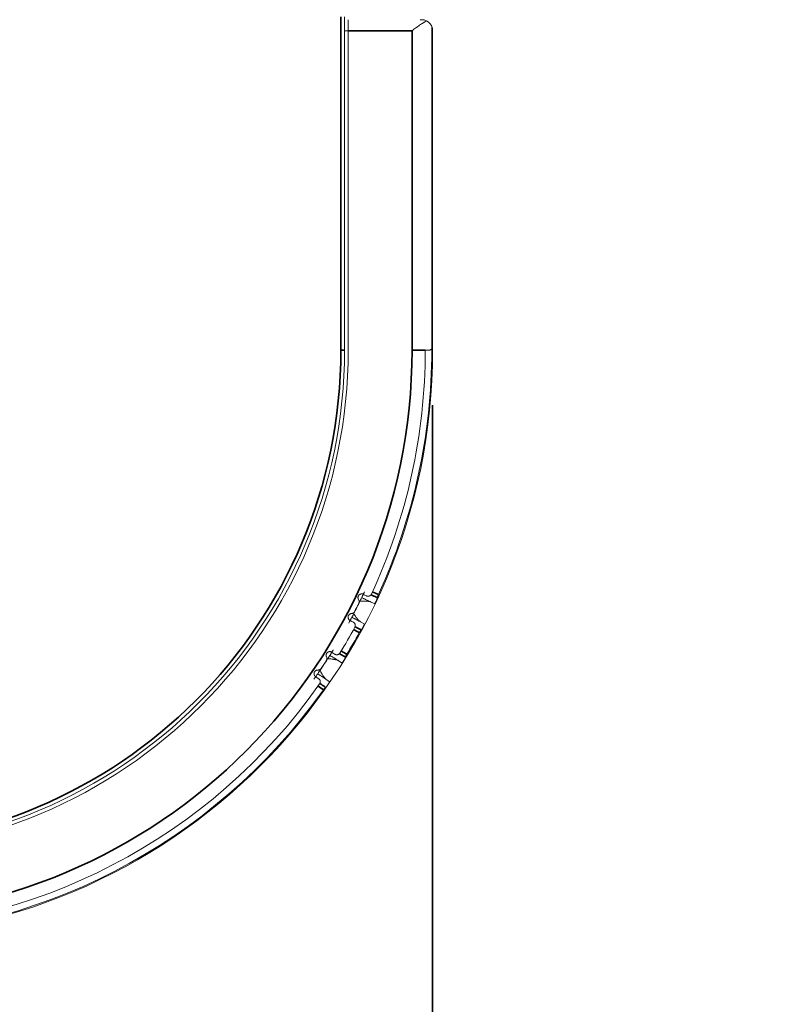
# Model space of a CAD drawing. Header units: millimetres. Extents: x 4 to 1188, y 1 to 840.
# Tile 4 of 256: x 120 to 134, y 43 to 61. Entities that reach past the tile are written whole.
import ezdxf

# ---------------------------------------------------------------- set-up
doc = ezdxf.new("R2010")
doc.units = ezdxf.units.MM
doc.layers.add('1', color=7, linetype='Continuous')
doc.styles.add('Arial Unicode MS', font='Arial Unicode MS')
doc.dimstyles.get("Standard").update_dxf_attribs({"dimtxt": 0.18, "dimasz": 0.18, "dimexe": 0.18, "dimexo": 0.0625, "dimgap": 0.09, "dimtad": 0, "dimtih": 1, "dimtoh": 1, "dimdec": 4, "dimzin": 0, "dimdsep": 46, "dimtxsty": 'Standard', "dimcen": 0.09, "dimadec": 0, "dimazin": 0, "dimtfac": 1, "dimtdec": 4, "dimtofl": 0, "dimtmove": 0, "dimatfit": 3, "dimfxl": 0, "dimtolj": 1, "dimtzin": 0, "dimarcsym": 0})

# ---------------------------------------------------------------- blocks, each defined once
blk = doc.blocks.new('_U0')
at = {"layer": '1', "color": 18, "lineweight": 35}
for p, q in [((106.26, 54.372), (106.26, 32.698)), ((127.594, 54.372), (127.594, 32.698)), ((106.26, 34.698), (127.594, 34.698))]:
    blk.add_line(p, q, dxfattribs=at)
at = {"layer": '1', "color": 18, "lineweight": 70}
for points in [[(106.26, 34.698), (109.76, 35.474), (109.76, 33.922)], [(127.594, 34.698), (124.094, 33.922), (124.094, 35.474)]]:
    blk.add_solid(points, dxfattribs=at)
at = {"layer": '1', "color": 18, "linetype": 'Continuous', "lineweight": 13, "insert": (111.782, 36.234), "char_height": 3, "attachment_point": 7, "line_spacing_factor": 1.047437, "style": 'Arial Unicode MS'}
blk.add_mtext('\\fArial Unicode MS|b0|i0;\\W1.0000;{\\H1.21x;(}160{\\H1.21x;)}', dxfattribs=at)
blk = doc.blocks.new('_U4')
at = {"layer": '1', "color": 18, "lineweight": 35}
for p, q in [((106.26, 64.112), (106.26, 18.698)), ((329.365, 64.105), (329.365, 18.698)), ((106.26, 20.698), (329.365, 20.698))]:
    blk.add_line(p, q, dxfattribs=at)
at = {"layer": '1', "color": 18, "lineweight": 70}
for points in [[(106.26, 20.698), (109.76, 21.474), (109.76, 19.922)], [(329.365, 20.698), (325.865, 19.922), (325.865, 21.474)]]:
    blk.add_solid(points, dxfattribs=at)
at = {"layer": '1', "color": 18, "linetype": 'Continuous', "lineweight": 13, "insert": (211.502, 22.234), "char_height": 3, "attachment_point": 7, "line_spacing_factor": 1.047437, "style": 'Arial Unicode MS'}
blk.add_mtext('\\fArial Unicode MS|b0|i0;\\W1.0000;{\\H1.21x;(}1673{\\H1.21x;)}', dxfattribs=at)

msp = doc.modelspace()

# ---------------------------------------------------------------- linework, layer by layer
at = {"layer": '1', "color": 154, "linetype": 'Continuous', "lineweight": 35}
for p, q in [((125.927, 55.3718), (125.927, 61.4251)), ((127.2204, 61.1718), (126.0604, 61.1718)), ((127.2204, 55.3718), (127.2204, 61.1718)), ((125.9937, 55.3718), (125.927, 55.3718)), ((127.2204, 55.3718), (127.4604, 55.3718)), ((127.5937, 55.3718), (127.5782, 55.3718))]:
    msp.add_line(p, q, dxfattribs=at)
at = {"layer": '1', "color": 154, "linetype": 'Continuous', "lineweight": 13}
for p, q in [((125.9937, 61.4251), (125.9937, 55.3718)), ((126.0604, 61.3718), (126.0604, 61.1718)), ((127.3937, 61.3718), (127.3701, 61.3718)), ((126.0604, 61.1718), (125.9937, 61.1718)), ((126.0604, 61.1718), (126.0604, 55.3718)), ((127.5782, 61.2492), (127.5782, 55.3957)), ((127.5782, 61.2492), (127.5782, 55.3718)), ((127.5937, 55.3718), (127.5937, 61.1718)), ((127.4604, 55.3718), (127.527, 55.3718)), ((126.4678, 50.8006), (126.5326, 50.7696)), ((126.3488, 50.4043), (126.2853, 50.4378)), ((125.8792, 49.7344), (125.9399, 49.6961)), ((125.7154, 49.3543), (125.6562, 49.3949))]:
    msp.add_line(p, q, dxfattribs=at)
for centre, radius, start, end in [((127.3937, 61.1718), 0.2, 63.04658, 90), ((127.3937, 61.1718), 0.2, 22.75196, 41.81031), ((116.927, 55.3718), 10.6667, 180, 360), ((116.927, 55.3718), 9.1333, 180, 0), ((116.927, 55.3718), 9.0667, 180, 0), ((116.927, 55.3718), 10.5333, 335.12501, 360), ((116.927, 55.3718), 10.6511, 335.3647, 360), ((116.927, 55.3718), 10.4, 332.6173, 333.98723), ((116.927, 55.3718), 10.5333, 328.52501, 331.47499), ((116.927, 55.3718), 10.6511, 328.7647, 331.21191), ((116.927, 55.3718), 10.4, 326.0173, 327.38723), ((116.927, 55.3718), 10.6511, 215.3647, 324.61191), ((116.927, 55.3718), 10.5333, 215.12501, 324.87499)]:
    msp.add_arc(centre, radius, start, end, dxfattribs=at)
at = {"layer": '1', "color": 154, "linetype": 'Continuous', "lineweight": 35}
for radius, end in [(10.2933, 360), (9, 0)]:
    msp.add_arc((116.927, 55.3718), radius, 180, end, dxfattribs=at)
at = {"layer": '1', "color": 154, "linetype": 'Continuous', "lineweight": 13}
for points, knots in [([(127.4844, 61.3501), (127.4748, 61.3452), (127.465, 61.3398), (127.4497, 61.3309), (127.4446, 61.3278), (127.4341, 61.3214), (127.4288, 61.3181), (127.4128, 61.3079), (127.402, 61.3009), (127.3802, 61.2863), (127.3692, 61.2787), (127.3469, 61.2632), (127.3356, 61.2553), (127.3214, 61.2451), (127.3185, 61.2431), (127.3128, 61.239), (127.3099, 61.2369), (127.3013, 61.2307), (127.2956, 61.2266), (127.2783, 61.2141), (127.2668, 61.2057), (127.2494, 61.193), (127.2407, 61.1867), (127.2306, 61.1793), (127.2262, 61.1761), (127.2233, 61.1739), (127.2218, 61.1729), (127.2204, 61.1718)], [0, 0, 0, 0, 0.125, 0.125, 0.1875, 0.1875, 0.25, 0.25, 0.375, 0.375, 0.5, 0.5, 0.625, 0.625, 0.65625, 0.65625, 0.6875, 0.6875, 0.75, 0.75, 0.875, 0.875, 0.9375, 0.96875, 0.984375, 0.984375, 1, 1, 1, 1]), ([(127.5782, 61.2492), (127.574, 61.2592), (127.5689, 61.2689), (127.5572, 61.2876), (127.5504, 61.2966), (127.5351, 61.3138), (127.5264, 61.322), (127.5142, 61.3315), (127.5117, 61.3334), (127.5065, 61.337), (127.5039, 61.3387), (127.4959, 61.3439), (127.4902, 61.3471), (127.4844, 61.3501)], [0, 0, 0, 0, 0.25, 0.25, 0.5, 0.5, 0.75, 0.75, 0.8125, 0.8125, 0.875, 0.875, 1, 1, 1, 1]), ([(127.5782, 61.2492), (127.5834, 61.2366), (127.5873, 61.2239), (127.5911, 61.2045), (127.5921, 61.198), (127.5931, 61.1882), (127.5934, 61.1833), (127.5936, 61.1784), (127.5937, 61.1751), (127.5937, 61.1734), (127.5937, 61.1718)], [0, 0, 0, 0, 0.5, 0.5, 0.75, 0.75, 0.875, 0.9375, 0.9375, 1, 1, 1, 1]), ([(127.527, 55.3718), (127.5329, 55.3718), (127.5382, 55.3726), (127.5483, 55.3751), (127.5529, 55.3768), (127.5593, 55.3801), (127.5613, 55.3813), (127.5652, 55.3838), (127.5671, 55.3851), (127.5723, 55.3893), (127.5754, 55.3924), (127.5782, 55.3957)], [0, 0, 0, 0, 0.25, 0.25, 0.5, 0.5, 0.625, 0.625, 0.75, 0.75, 1, 1, 1, 1]), ([(126.3568, 50.9855), (126.3552, 50.9821), (126.3534, 50.9783), (126.3492, 50.9692), (126.3466, 50.9637), (126.3424, 50.9546), (126.3409, 50.9515), (126.3386, 50.9465), (126.3378, 50.9448), (126.3366, 50.9423), (126.3362, 50.9414), (126.3354, 50.9397), (126.335, 50.939), (126.3182, 50.9032), (126.3086, 50.8833), (126.3061, 50.8781)], [0, 0, 0, 0, 0.1212478, 0.1212478, 0.2677065, 0.2677065, 0.3409359, 0.3409359, 0.3775505, 0.3775505, 0.3958579, 0.3958579, 0.4141652, 0.4141652, 1, 1, 1, 1]), ([(126.3349, 50.9387), (126.3317, 50.9403), (126.3252, 50.9429), (126.3183, 50.9445), (126.3129, 50.9453), (126.3111, 50.9455), (126.3075, 50.9457), (126.3057, 50.9458), (126.3004, 50.9457), (126.2968, 50.9454), (126.2914, 50.9444), (126.2896, 50.944), (126.2861, 50.9431), (126.2843, 50.9425), (126.2792, 50.9407), (126.2759, 50.9392), (126.2711, 50.9366), (126.2695, 50.9356), (126.2664, 50.9336), (126.265, 50.9325), (126.2607, 50.9291), (126.258, 50.9266), (126.2543, 50.9225), (126.2531, 50.9211), (126.2509, 50.9182), (126.2498, 50.9167), (126.2469, 50.9121), (126.2451, 50.9088), (126.243, 50.9038), (126.2423, 50.902), (126.2411, 50.8986), (126.2406, 50.8968), (126.2393, 50.8915), (126.2387, 50.8879), (126.2383, 50.8824), (126.2382, 50.8805), (126.2383, 50.8768), (126.2384, 50.875), (126.2388, 50.8696), (126.2395, 50.866), (126.2408, 50.8607), (126.2414, 50.8589), (126.2426, 50.8554), (126.2432, 50.8537), (126.2455, 50.8488), (126.2472, 50.8456), (126.2492, 50.8425)], [0, 0, 0, 0, 0.0625, 0.125, 0.125, 0.15625, 0.15625, 0.1875, 0.1875, 0.25, 0.25, 0.28125, 0.28125, 0.3125, 0.3125, 0.375, 0.375, 0.40625, 0.40625, 0.4375, 0.4375, 0.5, 0.5, 0.53125, 0.53125, 0.5625, 0.5625, 0.625, 0.625, 0.65625, 0.65625, 0.6875, 0.6875, 0.75, 0.75, 0.78125, 0.78125, 0.8125, 0.8125, 0.875, 0.875, 0.90625, 0.90625, 0.9375, 0.9375, 1, 1, 1, 1]), ([(126.2492, 50.8425), (126.2524, 50.8376), (126.2549, 50.8324), (126.2572, 50.8256), (126.2576, 50.8242), (126.2583, 50.8214), (126.2587, 50.8199), (126.2595, 50.8156), (126.2602, 50.8099), (126.2602, 50.8041), (126.2599, 50.7997), (126.2597, 50.7982), (126.2593, 50.7953), (126.2591, 50.7939), (126.2576, 50.7867), (126.2557, 50.7812), (126.253, 50.7759)], [0, 0, 0, 0, 0.25, 0.25, 0.3125, 0.3125, 0.375, 0.375, 0.5, 0.625, 0.625, 0.6875, 0.6875, 0.75, 0.75, 1, 1, 1, 1]), ([(126.2735, 50.8107), (126.2829, 50.8115), (126.2922, 50.8123), (126.3105, 50.8135), (126.3196, 50.814), (126.3463, 50.8149), (126.3637, 50.8148), (126.3846, 50.8138), (126.3888, 50.8136), (126.3969, 50.813), (126.409, 50.812), (126.4204, 50.8106), (126.4422, 50.8072), (126.4557, 50.8043), (126.4678, 50.8006)], [0, 0, 0, 0, 0.125, 0.125, 0.25, 0.25, 0.5, 0.5, 0.5625, 0.5625, 0.625, 0.75, 0.75, 1, 1, 1, 1]), ([(126.4832, 50.9411), (126.4811, 50.9366), (126.4786, 50.9324), (126.4742, 50.9267), (126.4726, 50.9248), (126.4693, 50.9214), (126.4659, 50.9182), (126.4623, 50.9154), (126.4594, 50.9135), (126.4585, 50.9128), (126.4565, 50.9117), (126.4556, 50.9111), (126.4507, 50.9084), (126.4467, 50.9068), (126.4405, 50.9048), (126.4384, 50.9043), (126.4342, 50.9034), (126.4321, 50.9031), (126.4257, 50.9024), (126.4215, 50.9023), (126.4152, 50.9028), (126.413, 50.9031), (126.4089, 50.9039), (126.4068, 50.9043), (126.4007, 50.9061), (126.3967, 50.9076), (126.3927, 50.9096)], [0, 0, 0, 0, 0.125, 0.125, 0.1875, 0.1875, 0.25, 0.3125, 0.3125, 0.34375, 0.34375, 0.375, 0.375, 0.5, 0.5, 0.5625, 0.5625, 0.625, 0.625, 0.75, 0.75, 0.8125, 0.8125, 0.875, 0.875, 1, 1, 1, 1]), ([(126.5326, 50.7696), (126.5348, 50.7696), (126.537, 50.77), (126.5405, 50.7718), (126.5417, 50.7726), (126.5436, 50.7741), (126.5442, 50.7747), (126.5455, 50.7759), (126.5462, 50.7766), (126.5482, 50.7789), (126.5495, 50.7807), (126.5517, 50.7838), (126.5525, 50.7849), (126.554, 50.7872), (126.5562, 50.7909), (126.5586, 50.795), (126.561, 50.7994), (126.5618, 50.8009), (126.5634, 50.804), (126.5642, 50.8055), (126.5666, 50.8102), (126.5682, 50.8134), (126.5705, 50.8183), (126.5713, 50.82), (126.5729, 50.8232), (126.5737, 50.8249), (126.576, 50.8298), (126.5775, 50.8331), (126.5797, 50.838), (126.5804, 50.8396), (126.5818, 50.8428), (126.5837, 50.8476), (126.5855, 50.8521), (126.587, 50.8564), (126.5875, 50.8578), (126.5884, 50.8605), (126.5892, 50.8631), (126.5899, 50.8655), (126.5905, 50.8679), (126.5908, 50.869), (126.5915, 50.8723), (126.5918, 50.8744), (126.592, 50.8763)], [0, 0, 0, 0, 0.125, 0.125, 0.1875, 0.1875, 0.21875, 0.21875, 0.25, 0.25, 0.3125, 0.3125, 0.34375, 0.34375, 0.375, 0.4375, 0.4375, 0.46875, 0.46875, 0.5, 0.5, 0.5625, 0.5625, 0.59375, 0.59375, 0.625, 0.625, 0.6875, 0.6875, 0.71875, 0.71875, 0.75, 0.8125, 0.8125, 0.84375, 0.84375, 0.875, 0.90625, 0.90625, 0.9375, 0.9375, 1, 1, 1, 1]), ([(126.592, 50.8763), (126.5923, 50.8794), (126.5929, 50.883), (126.5939, 50.8881), (126.5942, 50.8892), (126.5946, 50.8914), (126.5949, 50.8925), (126.5957, 50.8959), (126.597, 50.9006), (126.5985, 50.9056), (126.5998, 50.9095), (126.6002, 50.9108), (126.6011, 50.9134), (126.6016, 50.9147), (126.604, 50.9213), (126.6062, 50.9266), (126.6087, 50.932)], [0, 0, 0, 0, 0.25, 0.25, 0.3125, 0.3125, 0.375, 0.375, 0.5, 0.625, 0.625, 0.6875, 0.6875, 0.75, 0.75, 1, 1, 1, 1]), ([(126.1771, 50.6249), (126.1744, 50.6196), (126.1711, 50.6148), (126.1653, 50.6083), (126.1632, 50.6062), (126.1587, 50.6024), (126.1564, 50.6007), (126.1516, 50.5975), (126.1491, 50.5961), (126.1438, 50.5935), (126.1384, 50.5914), (126.1328, 50.5899), (126.1272, 50.5888), (126.1243, 50.5885), (126.1214, 50.5883)], [0, 0, 0, 0, 0.25, 0.25, 0.375, 0.375, 0.5, 0.5, 0.625, 0.625, 0.75, 0.875, 0.875, 1, 1, 1, 1]), ([(126.1214, 50.5883), (126.1177, 50.5881), (126.1105, 50.5871), (126.1036, 50.5849), (126.0968, 50.5822), (126.0935, 50.5805), (126.0873, 50.5767), (126.0843, 50.5746), (126.0801, 50.5709), (126.0788, 50.5697), (126.0762, 50.567), (126.075, 50.5657), (126.0715, 50.5615), (126.0694, 50.5585), (126.0666, 50.5537), (126.0658, 50.5521), (126.0642, 50.5487), (126.0635, 50.5471), (126.0615, 50.5419), (126.0605, 50.5384), (126.0595, 50.533), (126.0592, 50.5312), (126.0588, 50.5275), (126.0586, 50.5257), (126.0584, 50.5202), (126.0586, 50.5166), (126.0594, 50.5111), (126.0597, 50.5093), (126.0605, 50.5057), (126.0609, 50.504), (126.0625, 50.4988), (126.0638, 50.4954), (126.0663, 50.4905), (126.0672, 50.4889), (126.069, 50.4858), (126.07, 50.4843), (126.0732, 50.4799), (126.0755, 50.4772), (126.0793, 50.4734), (126.0806, 50.4722), (126.0833, 50.4698), (126.0847, 50.4687), (126.0891, 50.4656), (126.0921, 50.4638), (126.0952, 50.4622)], [0, 0, 0, 0, 0.0625, 0.125, 0.125, 0.1875, 0.1875, 0.25, 0.25, 0.28125, 0.28125, 0.3125, 0.3125, 0.375, 0.375, 0.40625, 0.40625, 0.4375, 0.4375, 0.5, 0.5, 0.53125, 0.53125, 0.5625, 0.5625, 0.625, 0.625, 0.65625, 0.65625, 0.6875, 0.6875, 0.75, 0.75, 0.78125, 0.78125, 0.8125, 0.8125, 0.875, 0.875, 0.90625, 0.90625, 0.9375, 0.9375, 1, 1, 1, 1]), ([(126.1267, 50.5214), (126.1237, 50.5158), (126.1197, 50.5082), (126.112, 50.4936), (126.1091, 50.4882), (126.1044, 50.4794), (126.1028, 50.4763), (126.1002, 50.4715), (126.0993, 50.4699), (126.098, 50.4674), (126.0976, 50.4665), (126.0966, 50.4648), (126.0963, 50.4642), (126.0833, 50.44), (126.0745, 50.4236), (126.0692, 50.414)], [0, 0, 0, 0, 0.2969881, 0.2969881, 0.4454822, 0.4454822, 0.5197293, 0.5197293, 0.5568528, 0.5568528, 0.5754145, 0.5754145, 0.5939763, 0.5939763, 1, 1, 1, 1]), ([(126.1531, 50.4331), (126.157, 50.4311), (126.1606, 50.4288), (126.1673, 50.4236), (126.1704, 50.4208), (126.1746, 50.416), (126.1759, 50.4143), (126.1784, 50.4109), (126.1796, 50.4091), (126.1828, 50.4036), (126.1846, 50.3998), (126.1867, 50.3937), (126.1874, 50.3916), (126.1884, 50.3873), (126.1893, 50.383), (126.1897, 50.3785), (126.1898, 50.3751), (126.1898, 50.3739), (126.1898, 50.3716), (126.1898, 50.3705), (126.1894, 50.3646), (126.1886, 50.36), (126.1866, 50.353), (126.1858, 50.3507), (126.184, 50.3461), (126.1829, 50.3439), (126.1817, 50.3417)], [0, 0, 0, 0, 0.125, 0.125, 0.25, 0.25, 0.3125, 0.3125, 0.375, 0.375, 0.5, 0.5, 0.5625, 0.5625, 0.625, 0.6875, 0.6875, 0.71875, 0.71875, 0.75, 0.75, 0.875, 0.875, 0.9375, 0.9375, 1, 1, 1, 1]), ([(126.2853, 50.4378), (126.2751, 50.4452), (126.2646, 50.4541), (126.2488, 50.4696), (126.2435, 50.4752), (126.2369, 50.4825), (126.2356, 50.484), (126.2329, 50.4871), (126.2316, 50.4886), (126.2276, 50.4933), (126.2249, 50.4965), (126.2118, 50.5127), (126.2015, 50.5267), (126.1889, 50.5453), (126.1864, 50.5491), (126.1814, 50.5567), (126.1789, 50.5606), (126.1715, 50.5724), (126.1666, 50.5804), (126.1618, 50.5885)], [0, 0, 0, 0, 0.25, 0.25, 0.375, 0.375, 0.40625, 0.40625, 0.4375, 0.4375, 0.5, 0.5, 0.75, 0.75, 0.8125, 0.8125, 0.875, 0.875, 1, 1, 1, 1]), ([(126.2617, 50.2425), (126.2647, 50.2479), (126.2678, 50.253), (126.2718, 50.2591), (126.2726, 50.2603), (126.2742, 50.2626), (126.275, 50.2638), (126.2774, 50.2672), (126.279, 50.2693), (126.2814, 50.2724), (126.2822, 50.2734), (126.2838, 50.2753), (126.2846, 50.2763), (126.2869, 50.279), (126.2898, 50.2824), (126.2925, 50.2852), (126.2945, 50.2872), (126.2951, 50.2878), (126.2963, 50.2889), (126.2969, 50.2895), (126.2975, 50.29)], [0, 0, 0, 0, 0.25, 0.25, 0.3125, 0.3125, 0.375, 0.375, 0.5, 0.5, 0.5625, 0.5625, 0.625, 0.625, 0.75, 0.875, 0.875, 0.9375, 0.9375, 1, 1, 1, 1]), ([(126.2975, 50.29), (126.2988, 50.2912), (126.3002, 50.2926), (126.3024, 50.2951), (126.3032, 50.296), (126.3047, 50.298), (126.3055, 50.2991), (126.3079, 50.3024), (126.3095, 50.3048), (126.3121, 50.3088), (126.3129, 50.3101), (126.3146, 50.3129), (126.3155, 50.3144), (126.3181, 50.3188), (126.3199, 50.3218), (126.3225, 50.3264), (126.3233, 50.328), (126.3251, 50.3312), (126.3259, 50.3327), (126.3285, 50.3375), (126.3302, 50.3407), (126.3327, 50.3454), (126.3335, 50.347), (126.3351, 50.3502), (126.3359, 50.3518), (126.3383, 50.3565), (126.3397, 50.3595), (126.3417, 50.3639), (126.3423, 50.3653), (126.3435, 50.3682), (126.3441, 50.3695), (126.3456, 50.3735), (126.3465, 50.376), (126.3476, 50.3795), (126.348, 50.3806), (126.3486, 50.3828), (126.3488, 50.3838), (126.3495, 50.3869), (126.3498, 50.3887), (126.3502, 50.3923), (126.3503, 50.394), (126.3502, 50.3972), (126.3501, 50.3987), (126.3496, 50.4016), (126.3492, 50.403), (126.3488, 50.4043)], [0, 0, 0, 0, 0.0625, 0.0625, 0.09375, 0.09375, 0.125, 0.125, 0.1875, 0.1875, 0.21875, 0.21875, 0.25, 0.25, 0.3125, 0.3125, 0.34375, 0.34375, 0.375, 0.375, 0.4375, 0.4375, 0.46875, 0.46875, 0.5, 0.5, 0.5625, 0.5625, 0.59375, 0.59375, 0.625, 0.625, 0.6875, 0.6875, 0.71875, 0.71875, 0.75, 0.75, 0.8125, 0.8125, 0.875, 0.875, 0.9375, 0.9375, 1, 1, 1, 1]), ([(125.763, 49.8867), (125.76, 49.8887), (125.7538, 49.8921), (125.7472, 49.8945), (125.7419, 49.8959), (125.7402, 49.8963), (125.7366, 49.8969), (125.7349, 49.8972), (125.7295, 49.8977), (125.7259, 49.8978), (125.7205, 49.8974), (125.7186, 49.8973), (125.715, 49.8967), (125.7132, 49.8964), (125.7079, 49.8952), (125.7045, 49.8941), (125.6994, 49.892), (125.6977, 49.8912), (125.6944, 49.8895), (125.6928, 49.8886), (125.6882, 49.8858), (125.6852, 49.8836), (125.6811, 49.88), (125.6798, 49.8787), (125.6772, 49.876), (125.676, 49.8747), (125.6725, 49.8704), (125.6704, 49.8674), (125.6677, 49.8626), (125.6668, 49.861), (125.6653, 49.8577), (125.6645, 49.856), (125.6626, 49.8508), (125.6616, 49.8473), (125.6606, 49.8419), (125.6603, 49.8401), (125.6599, 49.8364), (125.6598, 49.8346), (125.6597, 49.8291), (125.6599, 49.8255), (125.6606, 49.8201), (125.6609, 49.8183), (125.6617, 49.8147), (125.6622, 49.8129), (125.6638, 49.8077), (125.6652, 49.8043), (125.6668, 49.8011)], [0, 0, 0, 0, 0.0625, 0.125, 0.125, 0.15625, 0.15625, 0.1875, 0.1875, 0.25, 0.25, 0.28125, 0.28125, 0.3125, 0.3125, 0.375, 0.375, 0.40625, 0.40625, 0.4375, 0.4375, 0.5, 0.5, 0.53125, 0.53125, 0.5625, 0.5625, 0.625, 0.625, 0.65625, 0.65625, 0.6875, 0.6875, 0.75, 0.75, 0.78125, 0.78125, 0.8125, 0.8125, 0.875, 0.875, 0.90625, 0.90625, 0.9375, 0.9375, 1, 1, 1, 1]), ([(125.7901, 49.9307), (125.7882, 49.9275), (125.786, 49.924), (125.7807, 49.9154), (125.7775, 49.9102), (125.7723, 49.9017), (125.7704, 49.8987), (125.7676, 49.8941), (125.7666, 49.8925), (125.7651, 49.8901), (125.7646, 49.8893), (125.7636, 49.8877), (125.7632, 49.8871), (125.7423, 49.8534), (125.7305, 49.8348), (125.7275, 49.8299)], [0, 0, 0, 0, 0.1212478, 0.1212478, 0.2677065, 0.2677065, 0.3409359, 0.3409359, 0.3775505, 0.3775505, 0.3958579, 0.3958579, 0.4141652, 0.4141652, 1, 1, 1, 1]), ([(125.6668, 49.8011), (125.6695, 49.7958), (125.6714, 49.7904), (125.6728, 49.7833), (125.6731, 49.7819), (125.6735, 49.779), (125.6736, 49.7775), (125.674, 49.7732), (125.674, 49.7674), (125.6733, 49.7616), (125.6725, 49.7573), (125.6722, 49.7559), (125.6715, 49.753), (125.671, 49.7516), (125.6688, 49.7447), (125.6662, 49.7395), (125.663, 49.7345)], [0, 0, 0, 0, 0.25, 0.25, 0.3125, 0.3125, 0.375, 0.375, 0.5, 0.625, 0.625, 0.6875, 0.6875, 0.75, 0.75, 1, 1, 1, 1]), ([(125.6873, 49.7666), (125.6968, 49.7664), (125.7061, 49.7661), (125.7244, 49.7652), (125.7335, 49.7646), (125.7602, 49.7625), (125.7774, 49.7604), (125.798, 49.757), (125.8021, 49.7563), (125.8102, 49.7548), (125.822, 49.7524), (125.8332, 49.7497), (125.8545, 49.7438), (125.8675, 49.7393), (125.8792, 49.7344)], [0, 0, 0, 0, 0.125, 0.125, 0.25, 0.25, 0.5, 0.5, 0.5625, 0.5625, 0.625, 0.75, 0.75, 1, 1, 1, 1]), ([(125.9106, 49.8721), (125.908, 49.8679), (125.905, 49.864), (125.9, 49.8588), (125.8982, 49.8572), (125.8946, 49.8541), (125.8908, 49.8513), (125.8869, 49.849), (125.8838, 49.8474), (125.8828, 49.8469), (125.8807, 49.8459), (125.8797, 49.8455), (125.8746, 49.8434), (125.8704, 49.8422), (125.864, 49.841), (125.8619, 49.8407), (125.8576, 49.8403), (125.8555, 49.8402), (125.8491, 49.8403), (125.8449, 49.8407), (125.8386, 49.8419), (125.8366, 49.8424), (125.8325, 49.8437), (125.8305, 49.8444), (125.8246, 49.8468), (125.8208, 49.8488), (125.8171, 49.8512)], [0, 0, 0, 0, 0.125, 0.125, 0.1875, 0.1875, 0.25, 0.3125, 0.3125, 0.34375, 0.34375, 0.375, 0.375, 0.5, 0.5, 0.5625, 0.5625, 0.625, 0.625, 0.75, 0.75, 0.8125, 0.8125, 0.875, 0.875, 1, 1, 1, 1]), ([(125.9399, 49.6961), (125.9422, 49.6958), (125.9444, 49.696), (125.9481, 49.6973), (125.9494, 49.698), (125.9514, 49.6993), (125.9521, 49.6998), (125.9535, 49.7009), (125.9543, 49.7015), (125.9565, 49.7035), (125.9581, 49.7051), (125.9606, 49.7079), (125.9615, 49.709), (125.9632, 49.7111), (125.9659, 49.7145), (125.9687, 49.7183), (125.9716, 49.7224), (125.9726, 49.7238), (125.9745, 49.7267), (125.9755, 49.7281), (125.9784, 49.7325), (125.9803, 49.7355), (125.9833, 49.7401), (125.9842, 49.7416), (125.9862, 49.7447), (125.9871, 49.7463), (125.99, 49.7509), (125.9919, 49.754), (125.9946, 49.7586), (125.9955, 49.7601), (125.9972, 49.7632), (125.9998, 49.7677), (126.002, 49.7719), (126.004, 49.776), (126.0047, 49.7774), (126.0059, 49.7799), (126.007, 49.7824), (126.0079, 49.7847), (126.0088, 49.787), (126.0092, 49.7881), (126.0103, 49.7913), (126.0108, 49.7933), (126.0113, 49.7952)], [0, 0, 0, 0, 0.125, 0.125, 0.1875, 0.1875, 0.21875, 0.21875, 0.25, 0.25, 0.3125, 0.3125, 0.34375, 0.34375, 0.375, 0.4375, 0.4375, 0.46875, 0.46875, 0.5, 0.5, 0.5625, 0.5625, 0.59375, 0.59375, 0.625, 0.625, 0.6875, 0.6875, 0.71875, 0.71875, 0.75, 0.8125, 0.8125, 0.84375, 0.84375, 0.875, 0.90625, 0.90625, 0.9375, 0.9375, 1, 1, 1, 1]), ([(126.0113, 49.7952), (126.0119, 49.7982), (126.0129, 49.8018), (126.0145, 49.8067), (126.0149, 49.8078), (126.0156, 49.8099), (126.016, 49.811), (126.0172, 49.8143), (126.019, 49.8188), (126.0211, 49.8236), (126.0228, 49.8273), (126.0234, 49.8285), (126.0246, 49.831), (126.0252, 49.8323), (126.0284, 49.8386), (126.0312, 49.8436), (126.0342, 49.8486)], [0, 0, 0, 0, 0.25, 0.25, 0.3125, 0.3125, 0.375, 0.375, 0.5, 0.625, 0.625, 0.6875, 0.6875, 0.75, 0.75, 1, 1, 1, 1]), ([(125.5106, 49.5632), (125.507, 49.5635), (125.4997, 49.5633), (125.4926, 49.5619), (125.4855, 49.56), (125.482, 49.5587), (125.4754, 49.5556), (125.4723, 49.5538), (125.4677, 49.5507), (125.4662, 49.5496), (125.4634, 49.5473), (125.462, 49.5461), (125.458, 49.5423), (125.4556, 49.5396), (125.4523, 49.5351), (125.4512, 49.5336), (125.4493, 49.5305), (125.4484, 49.5289), (125.4459, 49.5241), (125.4445, 49.5207), (125.4428, 49.5154), (125.4423, 49.5136), (125.4414, 49.5101), (125.4411, 49.5083), (125.4403, 49.5029), (125.4401, 49.4992), (125.4402, 49.4937), (125.4403, 49.4919), (125.4406, 49.4882), (125.4409, 49.4864), (125.4419, 49.4811), (125.4428, 49.4776), (125.4447, 49.4724), (125.4454, 49.4707), (125.4469, 49.4674), (125.4477, 49.4658), (125.4503, 49.4611), (125.4523, 49.4581), (125.4556, 49.4539), (125.4568, 49.4525), (125.4592, 49.4499), (125.4605, 49.4487), (125.4644, 49.4451), (125.4672, 49.4429), (125.4702, 49.441)], [0, 0, 0, 0, 0.0625, 0.125, 0.125, 0.1875, 0.1875, 0.25, 0.25, 0.28125, 0.28125, 0.3125, 0.3125, 0.375, 0.375, 0.40625, 0.40625, 0.4375, 0.4375, 0.5, 0.5, 0.53125, 0.53125, 0.5625, 0.5625, 0.625, 0.625, 0.65625, 0.65625, 0.6875, 0.6875, 0.75, 0.75, 0.78125, 0.78125, 0.8125, 0.8125, 0.875, 0.875, 0.90625, 0.90625, 0.9375, 0.9375, 1, 1, 1, 1]), ([(125.5702, 49.5932), (125.5669, 49.5883), (125.5631, 49.5839), (125.5566, 49.578), (125.5542, 49.5762), (125.5494, 49.5729), (125.5469, 49.5715), (125.5417, 49.5689), (125.539, 49.5678), (125.5335, 49.5659), (125.5279, 49.5643), (125.5222, 49.5635), (125.5165, 49.5631), (125.5135, 49.5631), (125.5106, 49.5632)], [0, 0, 0, 0, 0.25, 0.25, 0.375, 0.375, 0.5, 0.5, 0.625, 0.625, 0.75, 0.875, 0.875, 1, 1, 1, 1]), ([(125.6562, 49.3949), (125.6469, 49.4034), (125.6375, 49.4135), (125.6236, 49.4307), (125.619, 49.4368), (125.6132, 49.4449), (125.6121, 49.4465), (125.6098, 49.4498), (125.6086, 49.4515), (125.6052, 49.4566), (125.603, 49.4601), (125.5918, 49.4777), (125.5832, 49.4928), (125.5728, 49.5128), (125.5707, 49.5168), (125.5666, 49.525), (125.5646, 49.5291), (125.5586, 49.5417), (125.5547, 49.5502), (125.5508, 49.5588)], [0, 0, 0, 0, 0.25, 0.25, 0.375, 0.375, 0.40625, 0.40625, 0.4375, 0.4375, 0.5, 0.5, 0.75, 0.75, 0.8125, 0.8125, 0.875, 0.875, 1, 1, 1, 1]), ([(125.5082, 49.4962), (125.5047, 49.491), (125.4998, 49.4838), (125.4904, 49.4702), (125.487, 49.4652), (125.4813, 49.457), (125.4793, 49.4541), (125.4762, 49.4496), (125.4751, 49.4481), (125.4735, 49.4458), (125.473, 49.445), (125.4719, 49.4434), (125.4715, 49.4428), (125.4558, 49.4203), (125.4451, 49.405), (125.4388, 49.396)], [0, 0, 0, 0, 0.2969881, 0.2969881, 0.4454822, 0.4454822, 0.5197293, 0.5197293, 0.5568528, 0.5568528, 0.5754145, 0.5754145, 0.5939763, 0.5939763, 1, 1, 1, 1]), ([(125.5243, 49.4054), (125.528, 49.403), (125.5313, 49.4003), (125.5374, 49.3944), (125.5401, 49.3912), (125.5437, 49.386), (125.5448, 49.3841), (125.5469, 49.3804), (125.5479, 49.3785), (125.5504, 49.3727), (125.5518, 49.3687), (125.5532, 49.3624), (125.5536, 49.3602), (125.5541, 49.3558), (125.5545, 49.3514), (125.5544, 49.347), (125.5541, 49.3436), (125.554, 49.3424), (125.5537, 49.3401), (125.5535, 49.339), (125.5525, 49.3332), (125.5512, 49.3287), (125.5484, 49.322), (125.5473, 49.3198), (125.545, 49.3154), (125.5437, 49.3134), (125.5422, 49.3113)], [0, 0, 0, 0, 0.125, 0.125, 0.25, 0.25, 0.3125, 0.3125, 0.375, 0.375, 0.5, 0.5, 0.5625, 0.5625, 0.625, 0.6875, 0.6875, 0.71875, 0.71875, 0.75, 0.75, 0.875, 0.875, 0.9375, 0.9375, 1, 1, 1, 1]), ([(125.6513, 49.2466), (125.6528, 49.2477), (125.6543, 49.2489), (125.6568, 49.2512), (125.6576, 49.252), (125.6594, 49.2538), (125.6603, 49.2548), (125.6631, 49.2578), (125.665, 49.26), (125.6679, 49.2636), (125.6689, 49.2649), (125.671, 49.2675), (125.672, 49.2688), (125.6751, 49.2729), (125.6772, 49.2757), (125.6803, 49.28), (125.6813, 49.2814), (125.6834, 49.2844), (125.6845, 49.2859), (125.6876, 49.2903), (125.6896, 49.2933), (125.6927, 49.2977), (125.6937, 49.2992), (125.6956, 49.3021), (125.6966, 49.3036), (125.6994, 49.308), (125.7012, 49.3109), (125.7037, 49.315), (125.7045, 49.3164), (125.706, 49.319), (125.7067, 49.3203), (125.7087, 49.3241), (125.7099, 49.3264), (125.7114, 49.3298), (125.7118, 49.3309), (125.7127, 49.3329), (125.7131, 49.334), (125.7141, 49.3369), (125.7146, 49.3387), (125.7154, 49.3422), (125.7157, 49.3439), (125.716, 49.3471), (125.716, 49.3486), (125.7159, 49.3515), (125.7157, 49.3529), (125.7154, 49.3543)], [0, 0, 0, 0, 0.0625, 0.0625, 0.09375, 0.09375, 0.125, 0.125, 0.1875, 0.1875, 0.21875, 0.21875, 0.25, 0.25, 0.3125, 0.3125, 0.34375, 0.34375, 0.375, 0.375, 0.4375, 0.4375, 0.46875, 0.46875, 0.5, 0.5, 0.5625, 0.5625, 0.59375, 0.59375, 0.625, 0.625, 0.6875, 0.6875, 0.71875, 0.71875, 0.75, 0.75, 0.8125, 0.8125, 0.875, 0.875, 0.9375, 0.9375, 1, 1, 1, 1]), ([(125.6103, 49.2036), (125.6139, 49.2086), (125.6175, 49.2133), (125.6222, 49.2189), (125.6231, 49.22), (125.625, 49.2222), (125.626, 49.2232), (125.6287, 49.2263), (125.6306, 49.2283), (125.6333, 49.231), (125.6342, 49.2319), (125.636, 49.2337), (125.6369, 49.2345), (125.6395, 49.237), (125.6428, 49.24), (125.6458, 49.2425), (125.648, 49.2442), (125.6487, 49.2447), (125.65, 49.2457), (125.6507, 49.2462), (125.6513, 49.2466)], [0, 0, 0, 0, 0.25, 0.25, 0.3125, 0.3125, 0.375, 0.375, 0.5, 0.5, 0.5625, 0.5625, 0.625, 0.625, 0.75, 0.875, 0.875, 0.9375, 0.9375, 1, 1, 1, 1])]:
    msp.add_open_spline(points, degree=3, knots=knots, dxfattribs=at)
at = {"layer": '1', "color": 154, "linetype": 'Continuous', "lineweight": 35}
for points in [[(126.4988, 50.9831), (126.5354, 50.9661), (126.572, 50.949), (126.6087, 50.932)], [(126.2617, 50.2425), (126.2269, 50.2614), (126.1921, 50.2803), (126.1572, 50.2992)], [(125.933, 49.9108), (125.9667, 49.8901), (126.0005, 49.8694), (126.0342, 49.8486)], [(125.6103, 49.2036), (125.5764, 49.2275), (125.5424, 49.2513), (125.5085, 49.2752)]]:
    msp.add_open_spline(points, degree=3, dxfattribs=at)
at = {"layer": '1', "color": 154, "linetype": 'Continuous', "lineweight": 13}
for points, degree in [([(126.253, 50.7759), (126.2277, 50.7256), (126.2024, 50.6753), (126.1771, 50.6249)], 3), ([(126.3061, 50.8781), (126.3028, 50.8713), (126.2921, 50.8487), (126.2735, 50.8107)], 3), ([(126.3061, 50.8781), (126.4678, 50.8006)], 1), ([(126.3927, 50.9096), (126.3835, 50.9142), (126.3645, 50.9237), (126.3449, 50.9336), (126.3349, 50.9387)], 3), ([(126.0952, 50.4622), (126.1052, 50.4572), (126.1249, 50.4473), (126.1438, 50.4378), (126.1531, 50.4331)], 3), ([(126.1618, 50.5885), (126.1417, 50.5497), (126.1298, 50.5274), (126.1267, 50.5214)], 3), ([(126.1267, 50.5214), (126.2853, 50.4378)], 1), ([(125.8171, 49.8512), (125.8085, 49.8569), (125.7907, 49.8685), (125.7724, 49.8806), (125.763, 49.8867)], 3), ([(125.663, 49.7345), (125.6321, 49.6874), (125.6011, 49.6403), (125.5702, 49.5932)], 3), ([(125.7275, 49.8299), (125.7234, 49.8235), (125.7102, 49.8023), (125.6873, 49.7666)], 3), ([(125.7275, 49.8299), (125.8792, 49.7344)], 1), ([(125.5508, 49.5588), (125.5264, 49.5225), (125.5121, 49.5017), (125.5082, 49.4962)], 3), ([(125.4702, 49.441), (125.4795, 49.4348), (125.4979, 49.4227), (125.5156, 49.4111), (125.5243, 49.4054)], 3), ([(125.5082, 49.4962), (125.6562, 49.3949)], 1)]:
    msp.add_open_spline(points, degree=degree, dxfattribs=at)
at = {"layer": '1', "color": 154, "linetype": 'Continuous', "lineweight": 35}
for points, knots in [([(126.592, 50.8763), (126.5626, 50.8899), (126.5332, 50.9036), (126.4946, 50.9215), (126.4853, 50.9258), (126.4761, 50.9301)], [0, 0, 0, 0, 0.7602005, 0.7602005, 1, 1, 1, 1]), ([(126.1857, 50.3507), (126.2012, 50.3423), (126.2168, 50.3338), (126.2373, 50.3227), (126.2422, 50.32), (126.2639, 50.3082), (126.2807, 50.2991), (126.2975, 50.29)], [0, 0, 0, 0, 0.417325, 0.417325, 0.549649, 0.549649, 1, 1, 1, 1]), ([(126.0113, 49.7952), (125.9836, 49.8121), (125.956, 49.8291), (125.9197, 49.8513), (125.911, 49.8567), (125.9023, 49.862)], [0, 0, 0, 0, 0.7602005, 0.7602005, 1, 1, 1, 1]), ([(125.5472, 49.3198), (125.5617, 49.3097), (125.5762, 49.2995), (125.5952, 49.2861), (125.5998, 49.2829), (125.62, 49.2687), (125.6356, 49.2577), (125.6513, 49.2466)], [0, 0, 0, 0, 0.417325, 0.417325, 0.5485593, 0.5485593, 1, 1, 1, 1])]:
    msp.add_open_spline(points, degree=3, knots=knots, dxfattribs=at)

# ---------------------------------------------------------------- dimensions: what is measured, and where the dimension line sits
at = {"layer": '1', "color": 18, "linetype": 'Continuous', "lineweight": 13}
for base, p1, p2, override, picture, middle in [((329.3649, 20.6978), (106.2604, 65.1117), (329.3649, 65.105), {"dimtxt": 3, "dimasz": 3.5, "dimexe": 2, "dimexo": 1, "dimgap": 1.5, "dimtad": 1, "dimtih": 1, "dimtoh": 0, "dimdec": 0, "dimlfac": 7.5, "dimzin": 8, "dimdsep": 44, "dimlunit": 2, "dimpost": '(<>)', "dimtxsty": 'Arial Unicode MS', "dimsah": 1, "dimse1": 0, "dimse2": 0, "dimsd1": 0, "dimsd2": 0, "dimclrd": 18, "dimclre": 18, "dimclrt": 18, "dimtm": -0.1, "dimtfac": 0.666667, "dimtdec": 2, "dimtofl": 1, "dimtmove": 0, "dimtzin": 8, "dimlwd": 35, "dimlwe": 35}, '_U4', (217.8127, 20.6978)), ((127.5937, 34.6978), (106.2604, 58.2718), (127.5937, 58.2718), {"dimtxt": 3, "dimasz": 3.5, "dimexe": 2, "dimexo": 1, "dimgap": 1.5, "dimtad": 1, "dimtih": 1, "dimtoh": 0, "dimdec": 2, "dimlfac": 7.5, "dimzin": 8, "dimdsep": 44, "dimlunit": 2, "dimpost": '(<>)', "dimtxsty": 'Arial Unicode MS', "dimsah": 1, "dimse1": 0, "dimse2": 0, "dimsd1": 0, "dimsd2": 0, "dimclrd": 18, "dimclre": 18, "dimclrt": 18, "dimtm": -0.1, "dimtfac": 0.666667, "dimtdec": 2, "dimtofl": 1, "dimtmove": 0, "dimtzin": 8, "dimlwd": 35, "dimlwe": 35}, '_U0', (116.927, 34.6978))]:
    dim = msp.add_linear_dim(base=base, p1=p1, p2=p2, dimstyle='Standard', override=override, dxfattribs=at)
    dim.commit()
    dim.dimension.update_dxf_attribs({"geometry": picture, "text_midpoint": middle, "dimtype": 160})

doc.saveas('drawing.dxf')
